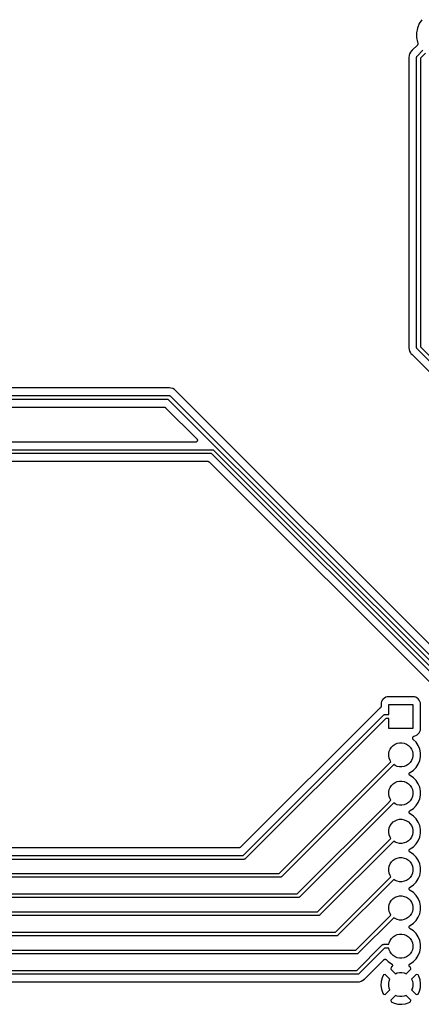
# Model space of a CAD drawing. Extents: x 2.6 to 14.5, y -8.4 to -1.4.
# Tile 16 of 43: x 7.2 to 8.2, y -7 to -4.4. Entities that reach past the tile are written whole.
import ezdxf

# ---------------------------------------------------------------- set-up
doc = ezdxf.new("R2010")
doc.units = 0
doc.header["$MEASUREMENT"] = 0
doc.layers.add('BLACK', color=7, linetype='CONTINUOUS')

msp = doc.modelspace()

# ---------------------------------------------------------------- linework, layer by layer
at = {"layer": 'BLACK', "linetype": 'CONTINUOUS'}
for p, q in [((8.2314, -4.41751), (8.22663, -4.42903)), ((8.23833, -4.40714), (8.2314, -4.41751)), ((8.22663, -4.42903), (8.22419, -4.44126)), ((8.22419, -4.44126), (8.22419, -4.45374)), ((8.22633, -4.47332), (8.21256, -4.48709)), ((8.22419, -4.45374), (8.22663, -4.46597)), ((8.22662, -4.47296), (8.22633, -4.47332)), ((8.22692, -4.4726), (8.22662, -4.47296)), ((8.22663, -4.46597), (8.22741, -4.46787)), ((8.22693, -4.47258), (8.22692, -4.4726)), ((8.22695, -4.47256), (8.22693, -4.47258)), ((8.22717, -4.47215), (8.22695, -4.47256)), ((8.22739, -4.47174), (8.22717, -4.47215)), ((8.2274, -4.47172), (8.22739, -4.47174)), ((8.22741, -4.4717), (8.2274, -4.47172)), ((8.22741, -4.46787), (8.22742, -4.46789)), ((8.22755, -4.47126), (8.22741, -4.4717)), ((8.22742, -4.46789), (8.22742, -4.46789)), ((8.22742, -4.46789), (8.22742, -4.46789)), ((8.22742, -4.46789), (8.22744, -4.46793)), ((8.22744, -4.46793), (8.22757, -4.46838)), ((8.22769, -4.47081), (8.22755, -4.47126)), ((8.22757, -4.46838), (8.2277, -4.46883)), ((8.2277, -4.47077), (8.22769, -4.47079)), ((8.22769, -4.47079), (8.22769, -4.47081)), ((8.2277, -4.46883), (8.2277, -4.46885)), ((8.2277, -4.46885), (8.22771, -4.46887)), ((8.22774, -4.47031), (8.2277, -4.47077)), ((8.22771, -4.46887), (8.22775, -4.46934)), ((8.22779, -4.46984), (8.22774, -4.47031)), ((8.22775, -4.46934), (8.22779, -4.4698)), ((8.22779, -4.4698), (8.22779, -4.46982)), ((8.22779, -4.46982), (8.22779, -4.46984)), ((8.20598, -4.49619), (8.20455, -4.50091)), ((8.20831, -4.49185), (8.20598, -4.49619)), ((8.2108, -4.48881), (8.20831, -4.49185)), ((8.21143, -4.48804), (8.2108, -4.48881)), ((8.2108, -4.48881), (8.2108, -4.48881)), ((8.21219, -4.48742), (8.21143, -4.48804)), ((8.21234, -4.48727), (8.21219, -4.48742)), ((8.21251, -4.48714), (8.21234, -4.48727)), ((8.21256, -4.48709), (8.21251, -4.48714)), ((8.22583, -4.5021), (8.24083, -4.4871)), ((8.2479, -4.49417), (8.23419, -4.50788)), ((8.20455, -4.50091), (8.20407, -4.50581)), ((8.20407, -4.50581), (8.20417, -4.50679)), ((8.20417, -4.50679), (8.20418, -4.50686)), ((8.20418, -4.50686), (8.20417, -4.50707)), ((8.20417, -4.50707), (8.20419, -4.50728)), ((8.20419, -4.50728), (8.20419, -5.26172)), ((8.22417, -4.50581), (8.22427, -4.50483)), ((8.22419, -4.50605), (8.22417, -4.50581)), ((8.22419, -5.26295), (8.22419, -4.50605)), ((8.22427, -4.50483), (8.22455, -4.50388)), ((8.22455, -4.50388), (8.22502, -4.50302)), ((8.22502, -4.50302), (8.2253, -4.50267)), ((8.2253, -4.50267), (8.22564, -4.50225)), ((8.22564, -4.50225), (8.22583, -4.5021)), ((8.23419, -4.50788), (8.23419, -5.26112)), ((8.20417, -5.26221), (8.20407, -5.26319)), ((8.20407, -5.26319), (8.20417, -5.26418)), ((8.20419, -5.26179), (8.20417, -5.262)), ((8.20417, -5.262), (8.20417, -5.26221)), ((8.20417, -5.26418), (8.20417, -5.26418)), ((8.20417, -5.26418), (8.20455, -5.26809)), ((8.20419, -5.26172), (8.20419, -5.26179)), ((8.20455, -5.26809), (8.20598, -5.27281)), ((8.22417, -5.26319), (8.22419, -5.26295)), ((8.22422, -5.26368), (8.22417, -5.26319)), ((8.22427, -5.26417), (8.22422, -5.26368)), ((8.22455, -5.26512), (8.22427, -5.26417)), ((8.22502, -5.26598), (8.22455, -5.26512)), ((8.22564, -5.26675), (8.22502, -5.26598)), ((8.22583, -5.2669), (8.22564, -5.26675)), ((8.5445, -5.58557), (8.22583, -5.2669)), ((8.23419, -5.26112), (8.55286, -5.57979)), ((8.20598, -5.27281), (8.20831, -5.27715)), ((8.20831, -5.27715), (8.20955, -5.27867)), ((8.20955, -5.27867), (8.20955, -5.27867)), ((8.20955, -5.27867), (8.21143, -5.28096)), ((8.21143, -5.28096), (8.21219, -5.28158)), ((8.21219, -5.28158), (8.21225, -5.28163)), ((8.21225, -5.28163), (8.21239, -5.28178)), ((8.21239, -5.28178), (8.21256, -5.28191)), ((8.21256, -5.28191), (8.52303, -5.59239)), ((7.57681, -5.369), (7.09146, -5.369)), ((7.57702, -5.36898), (7.57681, -5.369)), ((7.57723, -5.36898), (7.57702, -5.36898)), ((7.5773, -5.36897), (7.57723, -5.36898)), ((7.57828, -5.36888), (7.5773, -5.36897)), ((7.57926, -5.36897), (7.57828, -5.36888)), ((7.58318, -5.36936), (7.57926, -5.36897)), ((7.57926, -5.36897), (7.57926, -5.36897)), ((7.58789, -5.37079), (7.58318, -5.36936)), ((7.59224, -5.37311), (7.58789, -5.37079)), ((7.59604, -5.37623), (7.59224, -5.37311)), ((7.57621, -5.399), (6.61543, -5.399)), ((6.61725, -5.389), (7.57804, -5.389)), ((8.46108, -6.28387), (7.57621, -5.399)), ((7.57804, -5.389), (7.57828, -5.38897)), ((7.57828, -5.38897), (7.57853, -5.389)), ((7.57853, -5.389), (7.57926, -5.38907)), ((7.57926, -5.38907), (7.5802, -5.38935)), ((7.5802, -5.38935), (7.58107, -5.38982)), ((7.58107, -5.38982), (7.58183, -5.39044)), ((7.58183, -5.39044), (7.58199, -5.39063)), ((7.58199, -5.39063), (8.46686, -6.2755)), ((7.59667, -5.377), (7.59604, -5.37623)), ((7.59682, -5.37715), (7.59667, -5.377)), ((7.59695, -5.37731), (7.59682, -5.37715)), ((7.597, -5.37736), (7.59695, -5.37731)), ((8.42765, -6.20801), (7.597, -5.37736)), ((6.61666, -5.419), (7.56585, -5.419)), ((7.56585, -5.419), (7.56587, -5.419)), ((7.56587, -5.419), (7.56587, -5.419)), ((7.56587, -5.419), (7.56587, -5.419)), ((7.56587, -5.419), (7.56592, -5.419)), ((7.56592, -5.419), (7.56638, -5.41905)), ((7.56638, -5.41905), (7.56684, -5.41909)), ((7.56684, -5.41909), (7.56687, -5.4191)), ((7.56687, -5.4191), (7.56689, -5.41911)), ((7.56689, -5.41911), (7.56734, -5.41925)), ((7.56734, -5.41925), (7.56778, -5.41938)), ((7.56778, -5.41938), (7.5678, -5.41939)), ((7.5678, -5.41939), (7.56782, -5.4194)), ((7.56782, -5.4194), (7.56823, -5.41962)), ((7.56823, -5.41962), (7.56864, -5.41984)), ((7.56864, -5.41984), (7.56866, -5.41986)), ((7.56866, -5.41986), (7.56868, -5.41987)), ((7.56868, -5.41987), (7.56903, -5.42017)), ((7.56903, -5.42017), (7.56939, -5.42046)), ((7.56939, -5.42046), (7.6509, -5.50197)), ((7.6509, -5.50197), (7.65093, -5.50201)), ((7.65093, -5.50201), (7.65093, -5.50201)), ((7.65093, -5.50201), (7.65094, -5.50201)), ((7.65094, -5.50201), (7.65095, -5.50202)), ((7.65095, -5.50202), (7.65125, -5.5024)), ((7.65125, -5.5024), (7.65155, -5.50277)), ((7.65155, -5.50277), (7.65155, -5.50277)), ((7.65155, -5.50277), (7.65156, -5.50278)), ((7.65156, -5.50278), (7.65178, -5.50321)), ((7.64736, -5.5105), (4.76912, -5.5105)), ((7.64783, -5.51046), (7.64736, -5.5105)), ((7.64832, -5.51041), (7.64783, -5.51046)), ((7.64833, -5.51041), (7.64832, -5.51041)), ((7.64832, -5.51041), (7.64832, -5.51041)), ((7.64878, -5.51027), (7.64833, -5.51041)), ((7.64925, -5.51013), (7.64878, -5.51027)), ((7.64926, -5.51013), (7.64925, -5.51013)), ((7.64927, -5.51013), (7.64926, -5.51013)), ((7.64968, -5.50991), (7.64927, -5.51013)), ((7.65011, -5.50968), (7.64968, -5.50991)), ((7.65012, -5.50967), (7.65011, -5.50968)), ((7.65013, -5.50967), (7.65012, -5.50967)), ((7.6505, -5.50937), (7.65013, -5.50967)), ((7.65087, -5.50906), (7.6505, -5.50937)), ((7.65088, -5.50906), (7.65087, -5.50906)), ((7.65089, -5.50905), (7.65088, -5.50906)), ((7.65119, -5.50869), (7.65089, -5.50905)), ((7.6515, -5.50831), (7.65119, -5.50869)), ((7.65151, -5.5083), (7.6515, -5.50831)), ((7.6515, -5.50831), (7.6515, -5.50831)), ((7.65174, -5.50788), (7.65151, -5.5083)), ((7.65196, -5.50746), (7.65174, -5.50788)), ((7.65178, -5.50321), (7.652, -5.50363)), ((7.65197, -5.50745), (7.65196, -5.50746)), ((7.65211, -5.50699), (7.65197, -5.50744)), ((7.65197, -5.50744), (7.65197, -5.50745)), ((7.652, -5.50363), (7.652, -5.50364)), ((7.652, -5.50364), (7.652, -5.50365)), ((7.652, -5.50365), (7.65214, -5.50411)), ((7.65226, -5.50653), (7.65211, -5.50699)), ((7.65214, -5.50411), (7.65227, -5.50457)), ((7.65231, -5.50604), (7.65226, -5.50651)), ((7.65226, -5.50651), (7.65226, -5.50652)), ((7.65226, -5.50652), (7.65226, -5.50653)), ((7.65227, -5.50457), (7.65227, -5.50458)), ((7.65227, -5.50458), (7.65228, -5.50458)), ((7.65228, -5.50458), (7.65232, -5.50506)), ((7.65236, -5.50556), (7.65231, -5.50604)), ((7.65232, -5.50506), (7.65236, -5.50554)), ((7.65236, -5.50554), (7.65236, -5.50555)), ((7.65236, -5.50555), (7.65236, -5.50556)), ((7.68943, -5.5405), (4.75694, -5.5405)), ((4.75876, -5.5305), (7.69126, -5.5305)), ((8.45746, -6.30853), (7.68943, -5.5405)), ((7.69126, -5.5305), (7.6915, -5.53048)), ((7.6915, -5.53048), (7.69175, -5.5305)), ((7.69175, -5.5305), (7.69248, -5.53058)), ((7.69248, -5.53058), (7.69343, -5.53086)), ((7.69343, -5.53086), (7.6943, -5.53133)), ((7.6943, -5.53133), (7.69506, -5.53195)), ((7.69506, -5.53195), (7.69521, -5.53214)), ((7.69521, -5.53214), (8.46453, -6.30146)), ((6.08732, -5.5605), (7.67908, -5.5605)), ((7.67908, -5.5605), (7.67909, -5.5605)), ((7.67909, -5.5605), (7.67909, -5.5605)), ((7.67909, -5.5605), (7.6791, -5.5605)), ((7.6791, -5.5605), (7.67915, -5.5605)), ((7.67915, -5.5605), (7.67961, -5.56056)), ((7.67961, -5.56056), (7.68007, -5.5606)), ((7.68007, -5.5606), (7.68009, -5.56061)), ((7.68009, -5.56061), (7.68012, -5.56061)), ((7.68012, -5.56061), (7.68056, -5.56075)), ((7.68056, -5.56075), (7.681, -5.56089)), ((7.681, -5.56089), (7.68102, -5.5609)), ((7.68102, -5.5609), (7.68105, -5.56091)), ((7.68105, -5.56091), (7.68145, -5.56113)), ((7.68145, -5.56113), (7.68186, -5.56135)), ((7.68186, -5.56135), (7.68188, -5.56137)), ((7.68188, -5.56137), (7.6819, -5.56138)), ((7.6819, -5.56138), (7.68226, -5.56167)), ((7.68226, -5.56167), (7.68261, -5.56197)), ((7.68261, -5.56197), (8.43145, -6.31081)), ((8.13179, -6.19158), (8.13138, -6.19575)), ((8.13138, -6.19575), (8.13138, -6.20107)), ((8.13294, -6.18781), (8.13179, -6.19158)), ((8.13479, -6.18434), (8.13294, -6.18781)), ((8.13729, -6.18129), (8.13479, -6.18434)), ((8.14034, -6.17879), (8.13729, -6.18129)), ((8.14381, -6.17694), (8.14034, -6.17879)), ((8.14758, -6.17579), (8.14381, -6.17694)), ((8.15175, -6.17538), (8.14758, -6.17579)), ((8.1515, -6.222), (8.1515, -6.1955)), ((8.1515, -6.1955), (8.2145, -6.1955)), ((8.21425, -6.17538), (8.15175, -6.17538)), ((8.21842, -6.17579), (8.21425, -6.17538)), ((8.2145, -6.1955), (8.2145, -6.2585)), ((8.22219, -6.17694), (8.21842, -6.17579)), ((8.22566, -6.17879), (8.22219, -6.17694)), ((8.22871, -6.18129), (8.22566, -6.17879)), ((8.23121, -6.18434), (8.22871, -6.18129)), ((8.23306, -6.18781), (8.23121, -6.18434)), ((8.23421, -6.19158), (8.23306, -6.18781)), ((8.23462, -6.19575), (8.23421, -6.19158)), ((8.23462, -6.25825), (8.23462, -6.19575)), ((8.12278, -6.21036), (7.7645, -6.56865)), ((8.12292, -6.2102), (8.12278, -6.21036)), ((8.12307, -6.21005), (8.12292, -6.2102)), ((8.12311, -6.21), (8.12307, -6.21005)), ((8.12374, -6.20924), (8.12311, -6.21)), ((8.12755, -6.20611), (8.12374, -6.20924)), ((8.12874, -6.20548), (8.12755, -6.20611)), ((8.12892, -6.20535), (8.12874, -6.20548)), ((8.12912, -6.20525), (8.12892, -6.20535)), ((8.12933, -6.20508), (8.12912, -6.20525)), ((8.12955, -6.20493), (8.12933, -6.20508)), ((8.12971, -6.20478), (8.12955, -6.20493)), ((8.12988, -6.20464), (8.12971, -6.20478)), ((8.13005, -6.20443), (8.12988, -6.20464)), ((8.13024, -6.20424), (8.13005, -6.20443)), ((8.13037, -6.20406), (8.13024, -6.20424)), ((8.13051, -6.20389), (8.13037, -6.20406)), ((8.13064, -6.20366), (8.13051, -6.20389)), ((8.13079, -6.20343), (8.13064, -6.20366)), ((8.13087, -6.20323), (8.13079, -6.20343)), ((8.13098, -6.20304), (8.13087, -6.20323)), ((8.13106, -6.20278), (8.13098, -6.20304)), ((8.13116, -6.20253), (8.13106, -6.20278)), ((8.13121, -6.20232), (8.13116, -6.20253)), ((8.13127, -6.20211), (8.13121, -6.20232)), ((8.1313, -6.20184), (8.13127, -6.20211)), ((8.13136, -6.20158), (8.1313, -6.20184)), ((8.13138, -6.20114), (8.13136, -6.20136)), ((8.13136, -6.20136), (8.13136, -6.20158)), ((8.13138, -6.20107), (8.13138, -6.20114)), ((8.13795, -6.22345), (8.13871, -6.22282)), ((8.13871, -6.22282), (8.13958, -6.22236)), ((8.13958, -6.22236), (8.14052, -6.22207)), ((8.14052, -6.22207), (8.14126, -6.222)), ((8.14126, -6.222), (8.1415, -6.22198)), ((8.14126, -6.222), (8.14126, -6.222)), ((8.1415, -6.22198), (8.14175, -6.222)), ((8.14175, -6.222), (8.1515, -6.222)), ((7.77132, -6.59011), (8.13779, -6.22364)), ((8.14358, -6.232), (7.7771, -6.59847)), ((8.13779, -6.22364), (8.13795, -6.22345)), ((8.1515, -6.232), (8.14358, -6.232)), ((8.1515, -6.2585), (8.1515, -6.232)), ((8.2145, -6.2585), (8.1515, -6.2585)), ((8.22566, -6.27521), (8.22871, -6.27271)), ((8.22871, -6.27271), (8.23121, -6.26966)), ((8.23121, -6.26966), (8.23306, -6.26619)), ((8.23306, -6.26619), (8.23421, -6.26242)), ((8.23421, -6.26242), (8.23462, -6.25825)), ((8.16292, -6.30254), (8.16808, -6.29909)), ((8.16808, -6.29909), (8.17381, -6.29671)), ((8.17381, -6.29671), (8.1799, -6.2955)), ((8.1799, -6.2955), (8.1861, -6.2955)), ((8.1861, -6.2955), (8.19219, -6.29671)), ((8.19219, -6.29671), (8.19792, -6.29909)), ((8.19792, -6.29909), (8.20308, -6.30254)), ((8.21406, -6.28311), (8.21409, -6.28288)), ((8.21409, -6.28337), (8.21406, -6.28311)), ((8.21409, -6.28265), (8.21414, -6.2824)), ((8.21409, -6.28288), (8.21409, -6.28265)), ((8.21409, -6.28362), (8.21409, -6.28337)), ((8.21413, -6.28385), (8.21409, -6.28362)), ((8.21415, -6.28409), (8.21413, -6.28385)), ((8.21414, -6.2824), (8.21417, -6.28214)), ((8.21422, -6.28433), (8.21415, -6.28409)), ((8.21417, -6.28214), (8.21424, -6.28192)), ((8.21427, -6.28458), (8.21422, -6.28433)), ((8.21424, -6.28192), (8.21429, -6.28169)), ((8.21436, -6.2848), (8.21427, -6.28458)), ((8.21429, -6.28169), (8.21439, -6.28146)), ((8.21442, -6.28502), (8.21436, -6.2848)), ((8.21439, -6.28146), (8.21446, -6.28121)), ((8.21454, -6.28525), (8.21442, -6.28502)), ((8.21446, -6.28121), (8.21457, -6.28101)), ((8.21463, -6.28549), (8.21454, -6.28525)), ((8.21457, -6.28101), (8.21467, -6.28079)), ((8.21476, -6.28568), (8.21463, -6.28549)), ((8.21467, -6.28079), (8.21481, -6.28058)), ((8.21487, -6.28589), (8.21476, -6.28568)), ((8.21481, -6.28058), (8.21493, -6.28036)), ((8.21503, -6.28609), (8.21487, -6.28589)), ((8.21493, -6.28036), (8.21508, -6.28018)), ((8.21517, -6.2863), (8.21503, -6.28609)), ((8.21508, -6.28018), (8.21521, -6.27998)), ((8.21533, -6.28647), (8.21517, -6.2863)), ((8.21521, -6.27998), (8.21539, -6.2798)), ((8.21548, -6.28665), (8.21533, -6.28647)), ((8.21539, -6.2798), (8.21555, -6.27961)), ((8.21553, -6.2867), (8.21548, -6.28665)), ((8.223, -6.29417), (8.21553, -6.2867)), ((8.21555, -6.27961), (8.21574, -6.27946)), ((8.21574, -6.27946), (8.2159, -6.27929)), ((8.2159, -6.27929), (8.21611, -6.27915)), ((8.21611, -6.27915), (8.21631, -6.27899)), ((8.21631, -6.27899), (8.21652, -6.27888)), ((8.21652, -6.27888), (8.21672, -6.27875)), ((8.21672, -6.27875), (8.21695, -6.27866)), ((8.21695, -6.27866), (8.21718, -6.27854)), ((8.21718, -6.27854), (8.2174, -6.27847)), ((8.2174, -6.27847), (8.21762, -6.27838)), ((8.21762, -6.27838), (8.21787, -6.27833)), ((8.21787, -6.27833), (8.21811, -6.27826)), ((8.21811, -6.27826), (8.21831, -6.27824)), ((8.21831, -6.27824), (8.22219, -6.27706)), ((8.22219, -6.27706), (8.22566, -6.27521)), ((8.22864, -6.30261), (8.223, -6.29417)), ((8.1515, -6.3239), (8.15271, -6.31781)), ((8.1515, -6.3301), (8.1515, -6.3239)), ((8.15271, -6.31781), (8.15509, -6.31208)), ((8.15509, -6.31208), (8.15854, -6.30692)), ((8.15854, -6.30692), (8.16292, -6.30254)), ((8.20308, -6.30254), (8.20746, -6.30692)), ((8.20746, -6.30692), (8.21091, -6.31208)), ((8.21091, -6.31208), (8.21329, -6.31781)), ((8.21329, -6.31781), (8.2145, -6.3239)), ((8.2145, -6.3239), (8.2145, -6.3301)), ((8.23252, -6.31198), (8.22864, -6.30261)), ((8.2345, -6.32193), (8.23252, -6.31198)), ((8.2345, -6.33207), (8.2345, -6.32193)), ((7.86593, -6.637), (8.15746, -6.34547)), ((8.15271, -6.33619), (8.1515, -6.3301)), ((8.15509, -6.34192), (8.15271, -6.33619)), ((8.15746, -6.34547), (8.15509, -6.34192)), ((8.20308, -6.35146), (8.19792, -6.35491)), ((8.20746, -6.34708), (8.20308, -6.35146)), ((8.21091, -6.34192), (8.20746, -6.34708)), ((8.21329, -6.33619), (8.21091, -6.34192)), ((8.2145, -6.3301), (8.21329, -6.33619)), ((8.223, -6.35983), (8.22864, -6.35139)), ((8.22864, -6.35139), (8.23252, -6.34202)), ((8.23252, -6.34202), (8.2345, -6.33207)), ((8.16453, -6.35254), (7.87171, -6.64536)), ((8.16808, -6.35491), (8.16453, -6.35254)), ((8.17381, -6.35729), (8.16808, -6.35491)), ((8.1799, -6.3585), (8.17381, -6.35729)), ((8.1861, -6.3585), (8.1799, -6.3585)), ((8.19219, -6.35729), (8.1861, -6.3585)), ((8.19792, -6.35491), (8.19219, -6.35729)), ((8.20486, -6.37695), (8.20491, -6.37648)), ((8.20486, -6.37697), (8.20486, -6.37695)), ((8.20486, -6.37698), (8.20486, -6.37697)), ((8.2049, -6.37745), (8.20486, -6.37698)), ((8.20491, -6.37648), (8.20496, -6.37601)), ((8.20496, -6.37598), (8.20511, -6.37553)), ((8.20496, -6.37599), (8.20496, -6.37598)), ((8.20496, -6.37601), (8.20496, -6.37599)), ((8.20511, -6.37553), (8.20525, -6.37507)), ((8.20525, -6.37506), (8.20526, -6.37505)), ((8.20525, -6.37507), (8.20525, -6.37506)), ((8.20526, -6.37505), (8.20548, -6.37463)), ((8.20548, -6.37463), (8.20571, -6.37421)), ((8.20571, -6.37421), (8.20572, -6.3742)), ((8.20572, -6.37419), (8.20603, -6.37383)), ((8.20572, -6.3742), (8.20572, -6.37419)), ((8.20603, -6.37383), (8.20633, -6.37346)), ((8.20633, -6.37346), (8.20634, -6.37345)), ((8.20634, -6.37345), (8.20635, -6.37344)), ((8.20635, -6.37344), (8.20671, -6.37315)), ((8.20671, -6.37315), (8.20708, -6.37284)), ((8.20708, -6.37284), (8.21583, -6.367)), ((8.21583, -6.367), (8.223, -6.35983)), ((8.15854, -6.40692), (8.16292, -6.40254)), ((8.16292, -6.40254), (8.16808, -6.39909)), ((8.16808, -6.39909), (8.17381, -6.39671)), ((8.17381, -6.39671), (8.1799, -6.3955)), ((8.1799, -6.3955), (8.1861, -6.3955)), ((8.1861, -6.3955), (8.19219, -6.39671)), ((8.19219, -6.39671), (8.19792, -6.39909)), ((8.19792, -6.39909), (8.20308, -6.40254)), ((8.20308, -6.40254), (8.20746, -6.40692)), ((8.20495, -6.37792), (8.2049, -6.37745)), ((8.20495, -6.37794), (8.20495, -6.37792)), ((8.20495, -6.37795), (8.20495, -6.37794)), ((8.20509, -6.37841), (8.20495, -6.37795)), ((8.20522, -6.37886), (8.20509, -6.37841)), ((8.20523, -6.37887), (8.20522, -6.37886)), ((8.20523, -6.37889), (8.20523, -6.37887)), ((8.20545, -6.37931), (8.20523, -6.37889)), ((8.20567, -6.37973), (8.20545, -6.37931)), ((8.20568, -6.37974), (8.20567, -6.37973)), ((8.20568, -6.37975), (8.20568, -6.37974)), ((8.20598, -6.38011), (8.20568, -6.37975)), ((8.20628, -6.38049), (8.20598, -6.38011)), ((8.20629, -6.3805), (8.20628, -6.38049)), ((8.2063, -6.38051), (8.20629, -6.3805)), ((8.20666, -6.38081), (8.2063, -6.38051)), ((8.20702, -6.38112), (8.20666, -6.38081)), ((8.20705, -6.38113), (8.20702, -6.38112)), ((8.20708, -6.38116), (8.20705, -6.38113)), ((8.20705, -6.38113), (8.20705, -6.38113)), ((8.20705, -6.38113), (8.20705, -6.38113)), ((8.21583, -6.387), (8.20708, -6.38116)), ((8.223, -6.39417), (8.21583, -6.387)), ((8.22864, -6.40261), (8.223, -6.39417)), ((8.23252, -6.41198), (8.22864, -6.40261)), ((8.1515, -6.4239), (8.15271, -6.41781)), ((8.1515, -6.4301), (8.1515, -6.4239)), ((8.15271, -6.41781), (8.15509, -6.41208)), ((8.15509, -6.41208), (8.15854, -6.40692)), ((8.20746, -6.40692), (8.21091, -6.41208)), ((8.21091, -6.41208), (8.21329, -6.41781)), ((8.21329, -6.41781), (8.2145, -6.4239)), ((8.2145, -6.4239), (8.2145, -6.4301)), ((8.2345, -6.42193), (8.23252, -6.41198)), ((8.2345, -6.43207), (8.2345, -6.42193)), ((8.14814, -6.45479), (8.15746, -6.44547)), ((8.15271, -6.43619), (8.1515, -6.4301)), ((8.15509, -6.44192), (8.15271, -6.43619)), ((8.15746, -6.44547), (8.15509, -6.44192)), ((8.16453, -6.45254), (8.15521, -6.46186)), ((8.16808, -6.45491), (8.16453, -6.45254)), ((8.20308, -6.45146), (8.19792, -6.45491)), ((8.20746, -6.44708), (8.20308, -6.45146)), ((8.21091, -6.44192), (8.20746, -6.44708)), ((8.21329, -6.43619), (8.21091, -6.44192)), ((8.2145, -6.4301), (8.21329, -6.43619)), ((8.223, -6.45983), (8.22864, -6.45139)), ((8.22864, -6.45139), (8.23252, -6.44202)), ((8.23252, -6.44202), (8.2345, -6.43207)), ((7.91282, -6.69011), (8.14814, -6.45479)), ((8.15521, -6.46186), (7.9186, -6.69847)), ((8.14814, -6.45479), (8.14814, -6.45479)), ((8.15521, -6.46186), (8.15521, -6.46186)), ((8.17381, -6.45729), (8.16808, -6.45491)), ((8.1799, -6.4585), (8.17381, -6.45729)), ((8.1861, -6.4585), (8.1799, -6.4585)), ((8.19219, -6.45729), (8.1861, -6.4585)), ((8.19792, -6.45491), (8.19219, -6.45729)), ((8.20486, -6.47695), (8.20491, -6.47648)), ((8.20486, -6.47697), (8.20486, -6.47695)), ((8.20486, -6.47698), (8.20486, -6.47697)), ((8.2049, -6.47745), (8.20486, -6.47698)), ((8.20495, -6.47792), (8.2049, -6.47745)), ((8.20491, -6.47648), (8.20496, -6.47601)), ((8.20495, -6.47794), (8.20495, -6.47792)), ((8.20495, -6.47795), (8.20495, -6.47794)), ((8.20509, -6.47841), (8.20495, -6.47795)), ((8.20496, -6.47598), (8.20511, -6.47553)), ((8.20496, -6.47599), (8.20496, -6.47598)), ((8.20496, -6.47601), (8.20496, -6.47599)), ((8.20522, -6.47886), (8.20509, -6.47841)), ((8.20511, -6.47553), (8.20525, -6.47507)), ((8.20523, -6.47887), (8.20522, -6.47886)), ((8.20523, -6.47889), (8.20523, -6.47887)), ((8.20545, -6.47931), (8.20523, -6.47889)), ((8.20525, -6.47506), (8.20526, -6.47505)), ((8.20525, -6.47507), (8.20525, -6.47506)), ((8.20526, -6.47505), (8.20548, -6.47463)), ((8.20567, -6.47973), (8.20545, -6.47931)), ((8.20548, -6.47463), (8.20571, -6.47421)), ((8.20568, -6.47974), (8.20567, -6.47973)), ((8.20568, -6.47975), (8.20568, -6.47974)), ((8.20598, -6.48011), (8.20568, -6.47975)), ((8.20571, -6.47421), (8.20572, -6.4742)), ((8.20572, -6.47419), (8.20603, -6.47383)), ((8.20572, -6.4742), (8.20572, -6.47419)), ((8.20628, -6.48049), (8.20598, -6.48011)), ((8.20603, -6.47383), (8.20633, -6.47346)), ((8.20633, -6.47346), (8.20634, -6.47345)), ((8.20634, -6.47345), (8.20635, -6.47344)), ((8.20635, -6.47344), (8.20671, -6.47315)), ((8.20671, -6.47315), (8.20708, -6.47284)), ((8.20708, -6.47284), (8.21583, -6.467)), ((8.21583, -6.467), (8.223, -6.45983)), ((8.15854, -6.50692), (8.16292, -6.50254)), ((8.16292, -6.50254), (8.16808, -6.49909)), ((8.16808, -6.49909), (8.17381, -6.49671)), ((8.17381, -6.49671), (8.1799, -6.4955)), ((8.1799, -6.4955), (8.1861, -6.4955)), ((8.1861, -6.4955), (8.19219, -6.49671)), ((8.19219, -6.49671), (8.19792, -6.49909)), ((8.19792, -6.49909), (8.20308, -6.50254)), ((8.20308, -6.50254), (8.20746, -6.50692)), ((8.20629, -6.4805), (8.20628, -6.48049)), ((8.2063, -6.48051), (8.20629, -6.4805)), ((8.20666, -6.48081), (8.2063, -6.48051)), ((8.20702, -6.48112), (8.20666, -6.48081)), ((8.20705, -6.48113), (8.20702, -6.48112)), ((8.20708, -6.48116), (8.20705, -6.48113)), ((8.20705, -6.48113), (8.20705, -6.48113)), ((8.20705, -6.48113), (8.20705, -6.48113)), ((8.21583, -6.487), (8.20708, -6.48116)), ((8.223, -6.49417), (8.21583, -6.487)), ((8.22864, -6.50261), (8.223, -6.49417)), ((8.23252, -6.51198), (8.22864, -6.50261)), ((8.1515, -6.5239), (8.15271, -6.51781)), ((8.1515, -6.5301), (8.1515, -6.5239)), ((8.15271, -6.53619), (8.1515, -6.5301)), ((8.15271, -6.51781), (8.15509, -6.51208)), ((8.15509, -6.51208), (8.15854, -6.50692)), ((8.20746, -6.50692), (8.21091, -6.51208)), ((8.21091, -6.51208), (8.21329, -6.51781)), ((8.21329, -6.51781), (8.2145, -6.5239)), ((8.2145, -6.5301), (8.21329, -6.53619)), ((8.2145, -6.5239), (8.2145, -6.5301)), ((8.2345, -6.52193), (8.23252, -6.51198)), ((8.2345, -6.53207), (8.2345, -6.52193)), ((7.96593, -6.737), (8.15746, -6.54547)), ((8.16453, -6.55254), (7.97171, -6.74536)), ((8.15509, -6.54192), (8.15271, -6.53619)), ((8.15746, -6.54547), (8.15509, -6.54192)), ((8.16808, -6.55491), (8.16453, -6.55254)), ((8.17381, -6.55729), (8.16808, -6.55491)), ((8.1799, -6.5585), (8.17381, -6.55729)), ((8.19219, -6.55729), (8.1861, -6.5585)), ((8.19792, -6.55491), (8.19219, -6.55729)), ((8.20308, -6.55146), (8.19792, -6.55491)), ((8.20746, -6.54708), (8.20308, -6.55146)), ((8.21091, -6.54192), (8.20746, -6.54708)), ((8.21329, -6.53619), (8.21091, -6.54192)), ((8.223, -6.55983), (8.22864, -6.55139)), ((8.22864, -6.55139), (8.23252, -6.54202)), ((8.23252, -6.54202), (8.2345, -6.53207)), ((7.76097, -6.57011), (6.385, -6.57011)), ((7.76143, -6.57006), (7.76097, -6.57011)), ((7.76189, -6.57002), (7.76143, -6.57006)), ((7.76191, -6.57002), (7.76189, -6.57002)), ((7.76194, -6.57001), (7.76191, -6.57002)), ((7.76238, -6.56988), (7.76194, -6.57001)), ((7.76282, -6.56975), (7.76238, -6.56988)), ((7.76285, -6.56974), (7.76282, -6.56975)), ((7.76287, -6.56973), (7.76285, -6.56974)), ((7.76328, -6.56952), (7.76287, -6.56973)), ((7.76369, -6.5693), (7.76328, -6.56952)), ((7.76371, -6.56929), (7.76369, -6.5693)), ((7.76373, -6.56927), (7.76371, -6.56929)), ((7.76409, -6.56898), (7.76373, -6.56927)), ((7.76445, -6.56869), (7.76409, -6.56898)), ((7.76449, -6.56866), (7.76445, -6.56869)), ((7.7645, -6.56865), (7.76449, -6.56866)), ((7.76449, -6.56866), (7.76449, -6.56866)), ((7.76449, -6.56866), (7.76449, -6.56866)), ((8.1861, -6.5585), (8.1799, -6.5585)), ((8.20486, -6.57695), (8.20491, -6.57648)), ((8.20486, -6.57697), (8.20486, -6.57695)), ((8.20486, -6.57698), (8.20486, -6.57697)), ((8.2049, -6.57745), (8.20486, -6.57698)), ((8.20495, -6.57792), (8.2049, -6.57745)), ((8.20491, -6.57648), (8.20496, -6.57601)), ((8.20495, -6.57794), (8.20495, -6.57792)), ((8.20495, -6.57795), (8.20495, -6.57794)), ((8.20509, -6.57841), (8.20495, -6.57795)), ((8.20496, -6.57598), (8.20511, -6.57553)), ((8.20496, -6.57599), (8.20496, -6.57598)), ((8.20496, -6.57601), (8.20496, -6.57599)), ((8.20522, -6.57886), (8.20509, -6.57841)), ((8.20511, -6.57553), (8.20525, -6.57507)), ((8.20523, -6.57887), (8.20522, -6.57886)), ((8.20523, -6.57889), (8.20523, -6.57887)), ((8.20545, -6.57931), (8.20523, -6.57889)), ((8.20525, -6.57506), (8.20526, -6.57505)), ((8.20525, -6.57507), (8.20525, -6.57506)), ((8.20526, -6.57505), (8.20548, -6.57463)), ((8.20567, -6.57973), (8.20545, -6.57931)), ((8.20548, -6.57463), (8.20571, -6.57421)), ((8.20568, -6.57974), (8.20567, -6.57973)), ((8.20568, -6.57975), (8.20568, -6.57974)), ((8.20598, -6.58011), (8.20568, -6.57975)), ((8.20571, -6.57421), (8.20572, -6.5742)), ((8.20572, -6.57419), (8.20603, -6.57383)), ((8.20572, -6.5742), (8.20572, -6.57419)), ((8.20628, -6.58049), (8.20598, -6.58011)), ((8.20603, -6.57383), (8.20633, -6.57346)), ((8.20629, -6.5805), (8.20628, -6.58049)), ((8.2063, -6.58051), (8.20629, -6.5805)), ((8.20666, -6.58081), (8.2063, -6.58051)), ((8.20633, -6.57346), (8.20634, -6.57345)), ((8.20634, -6.57345), (8.20635, -6.57344)), ((8.20635, -6.57344), (8.20671, -6.57315)), ((8.20702, -6.58112), (8.20666, -6.58081)), ((8.20671, -6.57315), (8.20708, -6.57284)), ((8.20705, -6.58113), (8.20702, -6.58112)), ((8.20708, -6.58116), (8.20705, -6.58113)), ((8.20705, -6.58113), (8.20705, -6.58113)), ((8.20705, -6.58113), (8.20705, -6.58113)), ((8.20708, -6.57284), (8.21583, -6.567)), ((8.21583, -6.587), (8.20708, -6.58116)), ((8.21583, -6.567), (8.223, -6.55983)), ((6.28014, -6.59011), (7.77132, -6.59011)), ((7.77315, -6.60011), (6.28196, -6.60011)), ((7.77339, -6.60013), (7.77315, -6.60011)), ((7.77364, -6.60011), (7.77339, -6.60013)), ((7.77437, -6.60004), (7.77364, -6.60011)), ((7.77532, -6.59975), (7.77437, -6.60004)), ((7.77619, -6.59929), (7.77532, -6.59975)), ((7.77695, -6.59866), (7.77619, -6.59929)), ((7.7771, -6.59847), (7.77695, -6.59866)), ((8.15509, -6.61208), (8.15854, -6.60692)), ((8.15854, -6.60692), (8.16292, -6.60254)), ((8.16292, -6.60254), (8.16808, -6.59909)), ((8.16808, -6.59909), (8.17381, -6.59671)), ((8.17381, -6.59671), (8.1799, -6.5955)), ((8.1799, -6.5955), (8.1861, -6.5955)), ((8.1861, -6.5955), (8.19219, -6.59671)), ((8.19219, -6.59671), (8.19792, -6.59909)), ((8.19792, -6.59909), (8.20308, -6.60254)), ((8.20308, -6.60254), (8.20746, -6.60692)), ((8.20746, -6.60692), (8.21091, -6.61208)), ((8.223, -6.59417), (8.21583, -6.587)), ((8.22864, -6.60261), (8.223, -6.59417)), ((8.23252, -6.61198), (8.22864, -6.60261)), ((8.1515, -6.6239), (8.15271, -6.61781)), ((8.1515, -6.6301), (8.1515, -6.6239)), ((8.15271, -6.63619), (8.1515, -6.6301)), ((8.15271, -6.61781), (8.15509, -6.61208)), ((8.21091, -6.61208), (8.21329, -6.61781)), ((8.21329, -6.61781), (8.2145, -6.6239)), ((8.2145, -6.6301), (8.21329, -6.63619)), ((8.2145, -6.6239), (8.2145, -6.6301)), ((8.2345, -6.62193), (8.23252, -6.61198)), ((8.23252, -6.64202), (8.2345, -6.63207)), ((8.2345, -6.63207), (8.2345, -6.62193)), ((6.36452, -6.637), (7.86593, -6.637)), ((7.86775, -6.647), (6.36452, -6.647)), ((7.868, -6.64702), (7.86775, -6.647)), ((7.86825, -6.647), (7.868, -6.64702)), ((7.86898, -6.64693), (7.86825, -6.647)), ((7.86992, -6.64664), (7.86898, -6.64693)), ((7.87079, -6.64618), (7.86992, -6.64664)), ((7.87155, -6.64555), (7.87079, -6.64618)), ((7.87171, -6.64536), (7.87155, -6.64555)), ((8.01282, -6.79011), (8.14814, -6.65479)), ((8.14814, -6.65479), (8.15746, -6.64547)), ((8.14814, -6.65479), (8.14814, -6.65479)), ((8.15509, -6.64192), (8.15271, -6.63619)), ((8.15746, -6.64547), (8.15509, -6.64192)), ((8.16453, -6.65254), (8.15521, -6.66186)), ((8.16808, -6.65491), (8.16453, -6.65254)), ((8.17381, -6.65729), (8.16808, -6.65491)), ((8.1799, -6.6585), (8.17381, -6.65729)), ((8.1861, -6.6585), (8.1799, -6.6585)), ((8.19219, -6.65729), (8.1861, -6.6585)), ((8.19792, -6.65491), (8.19219, -6.65729)), ((8.20308, -6.65146), (8.19792, -6.65491)), ((8.20746, -6.64708), (8.20308, -6.65146)), ((8.21091, -6.64192), (8.20746, -6.64708)), ((8.21329, -6.63619), (8.21091, -6.64192)), ((8.21583, -6.667), (8.223, -6.65983)), ((8.223, -6.65983), (8.22864, -6.65139)), ((8.22864, -6.65139), (8.23252, -6.64202)), ((8.15521, -6.66186), (8.0186, -6.79847)), ((8.15521, -6.66186), (8.15521, -6.66186)), ((8.20486, -6.67695), (8.20491, -6.67648)), ((8.20486, -6.67697), (8.20486, -6.67695)), ((8.20486, -6.67698), (8.20486, -6.67697)), ((8.2049, -6.67745), (8.20486, -6.67698)), ((8.20495, -6.67792), (8.2049, -6.67745)), ((8.20491, -6.67648), (8.20496, -6.67601)), ((8.20495, -6.67794), (8.20495, -6.67792)), ((8.20495, -6.67795), (8.20495, -6.67794)), ((8.20509, -6.67841), (8.20495, -6.67795)), ((8.20496, -6.67598), (8.20511, -6.67553)), ((8.20496, -6.67599), (8.20496, -6.67598)), ((8.20496, -6.67601), (8.20496, -6.67599)), ((8.20522, -6.67886), (8.20509, -6.67841)), ((8.20511, -6.67553), (8.20525, -6.67507)), ((8.20523, -6.67887), (8.20522, -6.67886)), ((8.20523, -6.67889), (8.20523, -6.67887)), ((8.20545, -6.67931), (8.20523, -6.67889)), ((8.20525, -6.67506), (8.20526, -6.67505)), ((8.20525, -6.67507), (8.20525, -6.67506)), ((8.20526, -6.67505), (8.20548, -6.67463)), ((8.20567, -6.67973), (8.20545, -6.67931)), ((8.20548, -6.67463), (8.20571, -6.67421)), ((8.20568, -6.67974), (8.20567, -6.67973)), ((8.20568, -6.67975), (8.20568, -6.67974)), ((8.20598, -6.68011), (8.20568, -6.67975)), ((8.20571, -6.67421), (8.20572, -6.6742)), ((8.20572, -6.67419), (8.20603, -6.67383)), ((8.20572, -6.6742), (8.20572, -6.67419)), ((8.20628, -6.68049), (8.20598, -6.68011)), ((8.20603, -6.67383), (8.20633, -6.67346)), ((8.20629, -6.6805), (8.20628, -6.68049)), ((8.2063, -6.68051), (8.20629, -6.6805)), ((8.20666, -6.68081), (8.2063, -6.68051)), ((8.20633, -6.67346), (8.20634, -6.67345)), ((8.20634, -6.67345), (8.20635, -6.67344)), ((8.20635, -6.67344), (8.20671, -6.67315)), ((8.20702, -6.68112), (8.20666, -6.68081)), ((8.20671, -6.67315), (8.20708, -6.67284)), ((8.20705, -6.68113), (8.20702, -6.68112)), ((8.20708, -6.68116), (8.20705, -6.68113)), ((8.20705, -6.68113), (8.20705, -6.68113)), ((8.20705, -6.68113), (8.20705, -6.68113)), ((8.20708, -6.67284), (8.21583, -6.667)), ((8.21583, -6.687), (8.20708, -6.68116)), ((6.28014, -6.69011), (7.91282, -6.69011)), ((7.91464, -6.70011), (6.28196, -6.70011)), ((7.91489, -6.70013), (7.91464, -6.70011)), ((7.91514, -6.70011), (7.91489, -6.70013)), ((7.91587, -6.70004), (7.91514, -6.70011)), ((7.91681, -6.69975), (7.91587, -6.70004)), ((7.91768, -6.69929), (7.91681, -6.69975)), ((7.91844, -6.69866), (7.91768, -6.69929)), ((7.9186, -6.69847), (7.91844, -6.69866)), ((8.15509, -6.71208), (8.15854, -6.70692)), ((8.15854, -6.70692), (8.16292, -6.70254)), ((8.16292, -6.70254), (8.16808, -6.69909)), ((8.16808, -6.69909), (8.17381, -6.69671)), ((8.17381, -6.69671), (8.1799, -6.6955)), ((8.1799, -6.6955), (8.1861, -6.6955)), ((8.1861, -6.6955), (8.19219, -6.69671)), ((8.19219, -6.69671), (8.19792, -6.69909)), ((8.19792, -6.69909), (8.20308, -6.70254)), ((8.20308, -6.70254), (8.20746, -6.70692)), ((8.20746, -6.70692), (8.21091, -6.71208)), ((8.223, -6.69417), (8.21583, -6.687)), ((8.22864, -6.70261), (8.223, -6.69417)), ((8.23252, -6.71198), (8.22864, -6.70261)), ((6.36452, -6.737), (7.96593, -6.737)), ((8.1515, -6.7239), (8.15271, -6.71781)), ((8.1515, -6.7301), (8.1515, -6.7239)), ((8.15271, -6.73619), (8.1515, -6.7301)), ((8.15271, -6.71781), (8.15509, -6.71208)), ((8.15509, -6.74192), (8.15271, -6.73619)), ((8.21091, -6.71208), (8.21329, -6.71781)), ((8.21329, -6.73619), (8.21091, -6.74192)), ((8.21329, -6.71781), (8.2145, -6.7239)), ((8.2145, -6.7301), (8.21329, -6.73619)), ((8.2145, -6.7239), (8.2145, -6.7301)), ((8.2345, -6.72193), (8.23252, -6.71198)), ((8.23252, -6.74202), (8.2345, -6.73207)), ((8.2345, -6.73207), (8.2345, -6.72193)), ((7.96775, -6.747), (6.36452, -6.747)), ((7.968, -6.74702), (7.96775, -6.747)), ((7.96825, -6.747), (7.968, -6.74702)), ((7.96898, -6.74693), (7.96825, -6.747)), ((7.96992, -6.74664), (7.96898, -6.74693)), ((7.97079, -6.74618), (7.96992, -6.74664)), ((7.97155, -6.74555), (7.97079, -6.74618)), ((7.97171, -6.74536), (7.97155, -6.74555)), ((8.06593, -6.837), (8.15746, -6.74547)), ((8.16453, -6.75254), (8.07171, -6.84536)), ((8.15746, -6.74547), (8.15509, -6.74192)), ((8.16808, -6.75491), (8.16453, -6.75254)), ((8.17381, -6.75729), (8.16808, -6.75491)), ((8.1799, -6.7585), (8.17381, -6.75729)), ((8.1861, -6.7585), (8.1799, -6.7585)), ((8.19219, -6.75729), (8.1861, -6.7585)), ((8.19792, -6.75491), (8.19219, -6.75729)), ((8.20308, -6.75146), (8.19792, -6.75491)), ((8.20746, -6.74708), (8.20308, -6.75146)), ((8.21091, -6.74192), (8.20746, -6.74708)), ((8.21583, -6.767), (8.223, -6.75983)), ((8.223, -6.75983), (8.22864, -6.75139)), ((8.22864, -6.75139), (8.23252, -6.74202)), ((8.20486, -6.77695), (8.20491, -6.77648)), ((8.20486, -6.77697), (8.20486, -6.77695)), ((8.20486, -6.77698), (8.20486, -6.77697)), ((8.2049, -6.77745), (8.20486, -6.77698)), ((8.20495, -6.77792), (8.2049, -6.77745)), ((8.20491, -6.77648), (8.20496, -6.77601)), ((8.20495, -6.77794), (8.20495, -6.77792)), ((8.20495, -6.77795), (8.20495, -6.77794)), ((8.20509, -6.77841), (8.20495, -6.77795)), ((8.20496, -6.77598), (8.20511, -6.77553)), ((8.20496, -6.77599), (8.20496, -6.77598)), ((8.20496, -6.77601), (8.20496, -6.77599)), ((8.20522, -6.77886), (8.20509, -6.77841)), ((8.20511, -6.77553), (8.20525, -6.77507)), ((8.20523, -6.77887), (8.20522, -6.77886)), ((8.20523, -6.77889), (8.20523, -6.77887)), ((8.20545, -6.77931), (8.20523, -6.77889)), ((8.20525, -6.77506), (8.20526, -6.77505)), ((8.20525, -6.77507), (8.20525, -6.77506)), ((8.20526, -6.77505), (8.20548, -6.77463)), ((8.20567, -6.77973), (8.20545, -6.77931)), ((8.20548, -6.77463), (8.20571, -6.77421)), ((8.20568, -6.77974), (8.20567, -6.77973)), ((8.20568, -6.77975), (8.20568, -6.77974)), ((8.20598, -6.78011), (8.20568, -6.77975)), ((8.20571, -6.77421), (8.20572, -6.7742)), ((8.20572, -6.77419), (8.20603, -6.77383)), ((8.20572, -6.7742), (8.20572, -6.77419)), ((8.20628, -6.78049), (8.20598, -6.78011)), ((8.20603, -6.77383), (8.20633, -6.77346)), ((8.20629, -6.7805), (8.20628, -6.78049)), ((8.2063, -6.78051), (8.20629, -6.7805)), ((8.20666, -6.78081), (8.2063, -6.78051)), ((8.20633, -6.77346), (8.20634, -6.77345)), ((8.20634, -6.77345), (8.20635, -6.77344)), ((8.20635, -6.77344), (8.20671, -6.77315)), ((8.20702, -6.78112), (8.20666, -6.78081)), ((8.20671, -6.77315), (8.20708, -6.77284)), ((8.20705, -6.78113), (8.20702, -6.78112)), ((8.20708, -6.78116), (8.20705, -6.78113)), ((8.20705, -6.78113), (8.20705, -6.78113)), ((8.20705, -6.78113), (8.20705, -6.78113)), ((8.20708, -6.77284), (8.21583, -6.767)), ((8.21583, -6.787), (8.20708, -6.78116)), ((8.223, -6.79417), (8.21583, -6.787)), ((6.28014, -6.79011), (8.01282, -6.79011)), ((8.01464, -6.80011), (6.28196, -6.80011)), ((8.01489, -6.80013), (8.01464, -6.80011)), ((8.01514, -6.80011), (8.01489, -6.80013)), ((8.01587, -6.80004), (8.01514, -6.80011)), ((8.01681, -6.79975), (8.01587, -6.80004)), ((8.01768, -6.79929), (8.01681, -6.79975)), ((8.01844, -6.79866), (8.01768, -6.79929)), ((8.0186, -6.79847), (8.01844, -6.79866)), ((8.15271, -6.81781), (8.15509, -6.81208)), ((8.15509, -6.81208), (8.15854, -6.80692)), ((8.15854, -6.80692), (8.16292, -6.80254)), ((8.16292, -6.80254), (8.16808, -6.79909)), ((8.16808, -6.79909), (8.17381, -6.79671)), ((8.17381, -6.79671), (8.1799, -6.7955)), ((8.1799, -6.7955), (8.1861, -6.7955)), ((8.1861, -6.7955), (8.19219, -6.79671)), ((8.19219, -6.79671), (8.19792, -6.79909)), ((8.19792, -6.79909), (8.20308, -6.80254)), ((8.20308, -6.80254), (8.20746, -6.80692)), ((8.20746, -6.80692), (8.21091, -6.81208)), ((8.21091, -6.81208), (8.21329, -6.81781)), ((8.22864, -6.80261), (8.223, -6.79417)), ((8.23252, -6.81198), (8.22864, -6.80261)), ((8.2345, -6.82193), (8.23252, -6.81198)), ((6.36452, -6.837), (8.06593, -6.837)), ((8.06828, -6.89011), (8.13475, -6.82364)), ((8.14053, -6.832), (8.07406, -6.89847)), ((8.13475, -6.82364), (8.13491, -6.82345)), ((8.13491, -6.82345), (8.13567, -6.82282)), ((8.13567, -6.82282), (8.13654, -6.82236)), ((8.13654, -6.82236), (8.13748, -6.82207)), ((8.13748, -6.82207), (8.13821, -6.822)), ((8.13821, -6.822), (8.13846, -6.82198)), ((8.13846, -6.82198), (8.1387, -6.822)), ((8.1387, -6.822), (8.15188, -6.822)), ((8.15188, -6.832), (8.14053, -6.832)), ((8.15188, -6.822), (8.15271, -6.81781)), ((8.15271, -6.83619), (8.15188, -6.832)), ((8.15509, -6.84192), (8.15271, -6.83619)), ((8.21329, -6.83619), (8.21091, -6.84192)), ((8.21329, -6.81781), (8.2145, -6.8239)), ((8.2145, -6.8301), (8.21329, -6.83619)), ((8.2145, -6.8239), (8.2145, -6.8301)), ((8.23252, -6.84202), (8.2345, -6.83207)), ((8.2345, -6.83207), (8.2345, -6.82193)), ((8.06775, -6.847), (6.36452, -6.847)), ((8.068, -6.84702), (8.06775, -6.847)), ((8.06825, -6.847), (8.068, -6.84702)), ((8.06898, -6.84693), (8.06825, -6.847)), ((8.06992, -6.84664), (8.06898, -6.84693)), ((8.07079, -6.84618), (8.06992, -6.84664)), ((8.07155, -6.84555), (8.07079, -6.84618)), ((8.07171, -6.84536), (8.07155, -6.84555)), ((8.08907, -6.91175), (8.13846, -6.86236)), ((8.13846, -6.86236), (8.13848, -6.86233)), ((8.13848, -6.86233), (8.13851, -6.86231)), ((8.13848, -6.86233), (8.13848, -6.86233)), ((8.13848, -6.86233), (8.13848, -6.86233)), ((8.13851, -6.86231), (8.13888, -6.86201)), ((8.13888, -6.86201), (8.13924, -6.86172)), ((8.13924, -6.86172), (8.13926, -6.86171)), ((8.13926, -6.86171), (8.13927, -6.8617)), ((8.13927, -6.8617), (8.13969, -6.86148)), ((8.13969, -6.86148), (8.1401, -6.86126)), ((8.1401, -6.86126), (8.14012, -6.86126)), ((8.14012, -6.86126), (8.14014, -6.86125)), ((8.14014, -6.86125), (8.14059, -6.86112)), ((8.14059, -6.86112), (8.14104, -6.86098)), ((8.14104, -6.86098), (8.14106, -6.86098)), ((8.14106, -6.86098), (8.14107, -6.86098)), ((8.14107, -6.86098), (8.14154, -6.86093)), ((8.14154, -6.86093), (8.14201, -6.86089)), ((8.14201, -6.86089), (8.14203, -6.86089)), ((8.14203, -6.86089), (8.14205, -6.86089)), ((8.14205, -6.86089), (8.14251, -6.86094)), ((8.14251, -6.86094), (8.14298, -6.86099)), ((8.14298, -6.86099), (8.143, -6.86099)), ((8.143, -6.86099), (8.14302, -6.861)), ((8.14302, -6.861), (8.14347, -6.86114)), ((8.14347, -6.86114), (8.14391, -6.86127)), ((8.14391, -6.86127), (8.14393, -6.86128)), ((8.14393, -6.86128), (8.14395, -6.86129)), ((8.14395, -6.86129), (8.14436, -6.86152)), ((8.14436, -6.86152), (8.14477, -6.86174)), ((8.14477, -6.86174), (8.14479, -6.86175)), ((8.14479, -6.86175), (8.1448, -6.86176)), ((8.1448, -6.86176), (8.14517, -6.86206)), ((8.14517, -6.86206), (8.14553, -6.86236)), ((8.14553, -6.86236), (8.15017, -6.867)), ((8.15854, -6.84708), (8.15509, -6.84192)), ((8.16292, -6.85146), (8.15854, -6.84708)), ((8.16808, -6.85491), (8.16292, -6.85146)), ((8.17381, -6.85729), (8.16808, -6.85491)), ((8.1799, -6.8585), (8.17381, -6.85729)), ((8.1861, -6.8585), (8.1799, -6.8585)), ((8.19219, -6.85729), (8.1861, -6.8585)), ((8.19792, -6.85491), (8.19219, -6.85729)), ((8.20308, -6.85146), (8.19792, -6.85491)), ((8.20746, -6.84708), (8.20308, -6.85146)), ((8.21091, -6.84192), (8.20746, -6.84708)), ((8.21583, -6.867), (8.223, -6.85983)), ((8.223, -6.85983), (8.22864, -6.85139)), ((8.22864, -6.85139), (8.23252, -6.84202)), ((6.28014, -6.89011), (8.06828, -6.89011)), ((8.15017, -6.867), (8.15897, -6.87288)), ((8.15801, -6.88173), (8.15662, -6.88648)), ((8.15662, -6.88648), (8.16889, -6.89875)), ((8.15855, -6.88145), (8.15801, -6.88173)), ((8.15874, -6.88132), (8.15855, -6.88145)), ((8.15895, -6.88121), (8.15874, -6.88132)), ((8.15915, -6.88105), (8.15895, -6.88121)), ((8.15897, -6.87288), (8.15903, -6.87292)), ((8.15903, -6.87292), (8.15921, -6.87307)), ((8.15936, -6.8809), (8.15915, -6.88105)), ((8.15921, -6.87307), (8.1594, -6.8732)), ((8.15953, -6.88074), (8.15936, -6.8809)), ((8.1594, -6.8732), (8.15958, -6.87338)), ((8.15971, -6.88059), (8.15953, -6.88074)), ((8.15958, -6.87338), (8.15978, -6.87355)), ((8.15987, -6.8804), (8.15971, -6.88059)), ((8.15978, -6.87355), (8.15992, -6.87373)), ((8.16005, -6.88021), (8.15987, -6.8804)), ((8.15992, -6.87373), (8.16008, -6.87389)), ((8.16018, -6.88002), (8.16005, -6.88021)), ((8.16008, -6.87389), (8.16022, -6.87411)), ((8.16033, -6.87984), (8.16018, -6.88002)), ((8.16022, -6.87411), (8.16038, -6.87431)), ((8.16045, -6.87962), (8.16033, -6.87984)), ((8.16038, -6.87431), (8.16049, -6.87452)), ((8.1606, -6.8794), (8.16045, -6.87962)), ((8.16049, -6.87452), (8.16062, -6.87471)), ((8.16069, -6.87919), (8.1606, -6.8794)), ((8.16062, -6.87471), (8.16072, -6.87495)), ((8.1608, -6.87899), (8.16069, -6.87919)), ((8.16072, -6.87495), (8.16083, -6.87518)), ((8.16087, -6.87874), (8.1608, -6.87899)), ((8.16083, -6.87518), (8.1609, -6.8754)), ((8.16097, -6.8785), (8.16087, -6.87874)), ((8.1609, -6.8754), (8.16099, -6.87561)), ((8.16102, -6.87828), (8.16097, -6.8785)), ((8.16099, -6.87561), (8.16104, -6.87587)), ((8.16109, -6.87805), (8.16102, -6.87828)), ((8.16104, -6.87587), (8.16111, -6.87611)), ((8.16112, -6.8778), (8.16109, -6.87805)), ((8.16111, -6.87611), (8.16113, -6.87634)), ((8.16117, -6.87755), (8.16112, -6.8778)), ((8.16113, -6.87634), (8.16117, -6.87657)), ((8.16117, -6.87657), (8.16117, -6.87683)), ((8.16117, -6.87683), (8.16119, -6.87708)), ((8.16119, -6.87708), (8.16117, -6.87732)), ((8.16117, -6.87732), (8.16117, -6.87755)), ((8.19711, -6.89875), (8.20938, -6.88648)), ((8.20465, -6.87708), (8.20467, -6.87695)), ((8.20469, -6.87744), (8.20465, -6.87708)), ((8.20466, -6.87682), (8.20472, -6.87647)), ((8.20467, -6.87695), (8.20466, -6.87682)), ((8.2047, -6.8778), (8.20469, -6.87744)), ((8.20473, -6.87792), (8.2047, -6.8778)), ((8.20472, -6.87647), (8.20475, -6.87611)), ((8.20474, -6.87806), (8.20473, -6.87792)), ((8.20485, -6.8784), (8.20474, -6.87806)), ((8.20475, -6.87611), (8.20479, -6.87599)), ((8.20479, -6.87599), (8.20481, -6.87586)), ((8.20481, -6.87586), (8.20494, -6.87552)), ((8.20493, -6.87874), (8.20485, -6.8784)), ((8.20498, -6.87886), (8.20493, -6.87874)), ((8.20494, -6.87552), (8.20504, -6.87518)), ((8.20502, -6.87899), (8.20498, -6.87886)), ((8.20519, -6.87931), (8.20502, -6.87899)), ((8.20504, -6.87518), (8.2051, -6.87506)), ((8.2051, -6.87506), (8.20515, -6.87494)), ((8.20515, -6.87494), (8.20533, -6.87464)), ((8.20534, -6.87963), (8.20519, -6.87931)), ((8.20533, -6.87464), (8.2055, -6.87432)), ((8.20541, -6.87974), (8.20534, -6.87963)), ((8.20547, -6.87986), (8.20541, -6.87974)), ((8.2057, -6.88013), (8.20547, -6.87986)), ((8.2055, -6.87432), (8.20559, -6.87422)), ((8.20559, -6.87422), (8.20566, -6.87411)), ((8.20566, -6.87411), (8.2059, -6.87384)), ((8.20591, -6.88042), (8.2057, -6.88013)), ((8.2059, -6.87384), (8.20612, -6.87357)), ((8.206, -6.88051), (8.20591, -6.88042)), ((8.20609, -6.88061), (8.206, -6.88051)), ((8.20636, -6.88084), (8.20609, -6.88061)), ((8.20612, -6.87357), (8.20623, -6.87348)), ((8.20623, -6.87348), (8.20632, -6.87339)), ((8.20632, -6.87339), (8.2066, -6.87318)), ((8.20662, -6.88109), (8.20636, -6.88084)), ((8.2066, -6.87318), (8.20688, -6.87295)), ((8.20673, -6.88116), (8.20662, -6.88109)), ((8.20684, -6.88124), (8.20673, -6.88116)), ((8.20715, -6.88141), (8.20684, -6.88124)), ((8.20688, -6.87295), (8.207, -6.87289)), ((8.207, -6.87289), (8.2071, -6.87281)), ((8.2071, -6.87281), (8.2072, -6.87277)), ((8.20745, -6.8816), (8.20715, -6.88141)), ((8.2072, -6.87277), (8.21583, -6.867)), ((8.20752, -6.88163), (8.20745, -6.8816)), ((8.20803, -6.88187), (8.20752, -6.88163)), ((8.20938, -6.88648), (8.20803, -6.88187)), ((8.0701, -6.90011), (6.28196, -6.90011)), ((8.07035, -6.90013), (8.0701, -6.90011)), ((8.07059, -6.90011), (8.07035, -6.90013)), ((8.07133, -6.90004), (8.07059, -6.90011)), ((8.07227, -6.89975), (8.07133, -6.90004)), ((8.07314, -6.89929), (8.07227, -6.89975)), ((8.0739, -6.89866), (8.07314, -6.89929)), ((8.07406, -6.89847), (8.0739, -6.89866)), ((8.07996, -6.91832), (8.0843, -6.916)), ((8.0843, -6.916), (8.08811, -6.91287)), ((8.08811, -6.91287), (8.08874, -6.91211)), ((8.08874, -6.91211), (8.08878, -6.91206)), ((8.08878, -6.91206), (8.08893, -6.91191)), ((8.08893, -6.91191), (8.08907, -6.91175)), ((8.13428, -6.90956), (8.13182, -6.9194)), ((8.13787, -6.90197), (8.13428, -6.90956)), ((8.14248, -6.90062), (8.13787, -6.90197)), ((8.15475, -6.91289), (8.14248, -6.90062)), ((8.15271, -6.91781), (8.15475, -6.91289)), ((8.16889, -6.89875), (8.17381, -6.89671)), ((8.17381, -6.89671), (8.1799, -6.8955)), ((8.1799, -6.8955), (8.1861, -6.8955)), ((8.1861, -6.8955), (8.19219, -6.89671)), ((8.19219, -6.89671), (8.19711, -6.89875)), ((8.22352, -6.90062), (8.21125, -6.91289)), ((8.21125, -6.91289), (8.21329, -6.91781)), ((8.22827, -6.90201), (8.22352, -6.90062)), ((8.22974, -6.90477), (8.22827, -6.90201)), ((8.2332, -6.91444), (8.22974, -6.90477)), ((8.23468, -6.92447), (8.2332, -6.91444)), ((6.38758, -6.92011), (8.06887, -6.92011)), ((8.06887, -6.92011), (8.06894, -6.92011)), ((8.06894, -6.92011), (8.06915, -6.92013)), ((8.06915, -6.92013), (8.06936, -6.92013)), ((8.06936, -6.92013), (8.07035, -6.92023)), ((8.07035, -6.92023), (8.07133, -6.92013)), ((8.07133, -6.92013), (8.07525, -6.91975)), ((8.07133, -6.92013), (8.07133, -6.92013)), ((8.07525, -6.91975), (8.07996, -6.91832)), ((8.13182, -6.9194), (8.13132, -6.92953)), ((8.13132, -6.92953), (8.1328, -6.93956)), ((8.1328, -6.93956), (8.13626, -6.94923)), ((8.14248, -6.95338), (8.15475, -6.94111)), ((8.1515, -6.9239), (8.15271, -6.91781)), ((8.1515, -6.9301), (8.1515, -6.9239)), ((8.15271, -6.93619), (8.1515, -6.9301)), ((8.15475, -6.94111), (8.15271, -6.93619)), ((8.21329, -6.93619), (8.21125, -6.94111)), ((8.21125, -6.94111), (8.22352, -6.95338)), ((8.21329, -6.91781), (8.2145, -6.9239)), ((8.2145, -6.9301), (8.21329, -6.93619)), ((8.2145, -6.9239), (8.2145, -6.9301)), ((8.23172, -6.94444), (8.23418, -6.9346)), ((8.23418, -6.9346), (8.23468, -6.92447)), ((8.13626, -6.94923), (8.13773, -6.95199)), ((8.13773, -6.95199), (8.14248, -6.95338)), ((8.16889, -6.95525), (8.15662, -6.96752)), ((8.15662, -6.96752), (8.15797, -6.97213)), ((8.17381, -6.95729), (8.16889, -6.95525)), ((8.1799, -6.9585), (8.17381, -6.95729)), ((8.1861, -6.9585), (8.1799, -6.9585)), ((8.19219, -6.95729), (8.1861, -6.9585)), ((8.19711, -6.95525), (8.19219, -6.95729)), ((8.20938, -6.96752), (8.19711, -6.95525)), ((8.20799, -6.97227), (8.20938, -6.96752)), ((8.22352, -6.95338), (8.22813, -6.95203)), ((8.22813, -6.95203), (8.23172, -6.94444)), ((8.15797, -6.97213), (8.16556, -6.97572)), ((8.16556, -6.97572), (8.1754, -6.97818)), ((8.1754, -6.97818), (8.18553, -6.97868)), ((8.18553, -6.97868), (8.19556, -6.9772)), ((8.19556, -6.9772), (8.20523, -6.97374)), ((8.20523, -6.97374), (8.20799, -6.97227))]:
    msp.add_line(p, q, dxfattribs=at)

doc.saveas('drawing.dxf')
